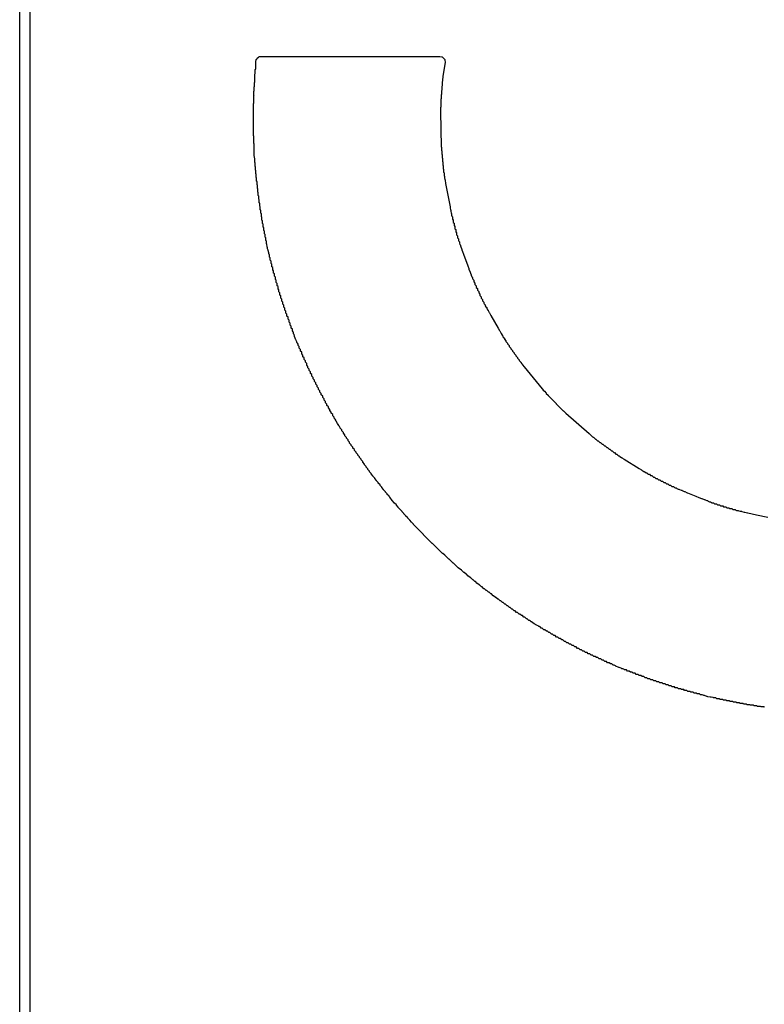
# Model space of a CAD drawing. Extents: x 94.3 to 121.8, y -81.7 to -63.9.
# Tile 2 of 32: x 97.9 to 99.8, y -79 to -76.5. Entities that reach past the tile are written whole.
import ezdxf

# ---------------------------------------------------------------- set-up
doc = ezdxf.new("R2010")
doc.units = 0
doc.layers.add('BLACK', color=7, linetype='CONTINUOUS')

msp = doc.modelspace()

# ---------------------------------------------------------------- linework, layer by layer
at = {"layer": 'BLACK', "linetype": 'CONTINUOUS'}
for p, q in [((97.921, -79.821), (97.921, -65.851)), ((97.9464, -65.851), (97.9464, -79.821)), ((98.510266, -76.647427), (98.5105, -76.647076)), ((98.510266, -76.657047), (98.510266, -76.647427)), ((98.5105, -76.647076), (98.510676, -76.636723)), ((98.510674, -76.636723), (98.511582, -76.634636)), ((98.510676, -76.636723), (98.510674, -76.636723)), ((98.511582, -76.633085), (98.512777, -76.631889)), ((98.511582, -76.634636), (98.511582, -76.633085)), ((98.512777, -76.631889), (98.513806, -76.629526)), ((98.513806, -76.629526), (98.517049, -76.627617)), ((98.517049, -76.627617), (98.518455, -76.626212)), ((98.518455, -76.626212), (98.519939, -76.625916)), ((98.519939, -76.625916), (98.520571, -76.625545)), ((98.520571, -76.625545), (98.521403, -76.625625)), ((98.521403, -76.625625), (98.523315, -76.625245)), ((98.523315, -76.625245), (98.970528, -76.625245)), ((98.970528, -76.625245), (98.975388, -76.626212)), ((98.975388, -76.626212), (98.975663, -76.626487)), ((98.975663, -76.626487), (98.976153, -76.626559)), ((98.976153, -76.626559), (98.981772, -76.63204)), ((98.983109, -76.639778), (98.977946, -76.675305)), ((98.981772, -76.63204), (98.981886, -76.63271)), ((98.981886, -76.63271), (98.982261, -76.633085)), ((98.982261, -76.633085), (98.982261, -76.634899)), ((98.982261, -76.634899), (98.983095, -76.639776)), ((98.983095, -76.639776), (98.983109, -76.639778)), ((98.508531, -76.669307), (98.509354, -76.668075)), ((98.508531, -76.679014), (98.508531, -76.669307)), ((98.509354, -76.658412), (98.510266, -76.657047)), ((98.509354, -76.668075), (98.509354, -76.658412)), ((98.507144, -76.690841), (98.507807, -76.689848)), ((98.507144, -76.700561), (98.507144, -76.690841)), ((98.507795, -76.680116), (98.508531, -76.679014)), ((98.507795, -76.689836), (98.507795, -76.680116)), ((98.507807, -76.689848), (98.507795, -76.689836)), ((98.976005, -76.688658), (98.975683, -76.690877)), ((98.975683, -76.690877), (98.975683, -76.698687)), ((98.976745, -76.687552), (98.976005, -76.688658)), ((98.977765, -76.676549), (98.976745, -76.68357)), ((98.976745, -76.68357), (98.976745, -76.687552)), ((98.977946, -76.676279), (98.977765, -76.676549)), ((98.977946, -76.675305), (98.977946, -76.676279)), ((98.505676, -76.722526), (98.506145, -76.721822)), ((98.505676, -76.732246), (98.505676, -76.722526)), ((98.506086, -76.712043), (98.506618, -76.711245)), ((98.506086, -76.721763), (98.506086, -76.712043)), ((98.506145, -76.721822), (98.506086, -76.721763)), ((98.506575, -76.701482), (98.507171, -76.700588)), ((98.506575, -76.711202), (98.506575, -76.701482)), ((98.506618, -76.711245), (98.506575, -76.711202)), ((98.507171, -76.700588), (98.507144, -76.700561)), ((98.973954, -76.720562), (98.97327, -76.721585)), ((98.97327, -76.721585), (98.973277, -76.721592)), ((98.973277, -76.721592), (98.973277, -76.731312)), ((98.974754, -76.709689), (98.973954, -76.710886)), ((98.973954, -76.710886), (98.973954, -76.720562)), ((98.975683, -76.698687), (98.974754, -76.700077)), ((98.974754, -76.700077), (98.974754, -76.709689)), ((98.505086, -76.743262), (98.505434, -76.742741)), ((98.505086, -76.752982), (98.505086, -76.743262)), ((98.505344, -76.732931), (98.505751, -76.732321)), ((98.505344, -76.742651), (98.505344, -76.732931)), ((98.505434, -76.742741), (98.505344, -76.742651)), ((98.505751, -76.732321), (98.505676, -76.732246)), ((98.972719, -76.741942), (98.972223, -76.742683)), ((98.972223, -76.742683), (98.972277, -76.742737)), ((98.972277, -76.742737), (98.972277, -76.752457)), ((98.973277, -76.731312), (98.972689, -76.732192)), ((98.972689, -76.732192), (98.972719, -76.732222)), ((98.972719, -76.732222), (98.972719, -76.741942)), ((98.50479, -76.763704), (98.505021, -76.763358)), ((98.50479, -76.773424), (98.50479, -76.763704)), ((98.504902, -76.753519), (98.50519, -76.753086)), ((98.504902, -76.763239), (98.504902, -76.753519)), ((98.505021, -76.763358), (98.504902, -76.763239)), ((98.50519, -76.753086), (98.505086, -76.752982)), ((98.972277, -76.752457), (98.97187, -76.753065)), ((98.97187, -76.753065), (98.971946, -76.753141)), ((98.971946, -76.762861), (98.971885, -76.762952)), ((98.971885, -76.762952), (98.973779, -76.851449)), ((98.971946, -76.753141), (98.971946, -76.762861)), ((98.504748, -76.773818), (98.504922, -76.773556)), ((98.504748, -76.783538), (98.504748, -76.773818)), ((98.504894, -76.783684), (98.504748, -76.783538)), ((98.504775, -76.783863), (98.504894, -76.783684)), ((98.504775, -76.793583), (98.504775, -76.783863)), ((98.504935, -76.793743), (98.504775, -76.793583)), ((98.504922, -76.773556), (98.50479, -76.773424)), ((98.50487, -76.793841), (98.504935, -76.793743)), ((98.50487, -76.803561), (98.50487, -76.793841)), ((98.505043, -76.803734), (98.50487, -76.803561)), ((98.505031, -76.803753), (98.505043, -76.803734)), ((98.505031, -76.813473), (98.505031, -76.803753)), ((98.505258, -76.8137), (98.505031, -76.813473)), ((98.505258, -76.823319), (98.505258, -76.8137)), ((98.505548, -76.823609), (98.505258, -76.823319)), ((98.505548, -76.833102), (98.505548, -76.823609)), ((98.5059, -76.833454), (98.505548, -76.833102)), ((98.5059, -76.842822), (98.5059, -76.833454)), ((98.506314, -76.843236), (98.5059, -76.842822)), ((98.506314, -76.852481), (98.506314, -76.843236)), ((98.506788, -76.852955), (98.506314, -76.852481)), ((98.506678, -76.872417), (98.506852, -76.862143)), ((98.506788, -76.862079), (98.506788, -76.852955)), ((98.506852, -76.862143), (98.506788, -76.862079)), ((98.973779, -76.851449), (98.974072, -76.851742)), ((98.974072, -76.851742), (98.974072, -76.860417)), ((98.974072, -76.860417), (98.974771, -76.861116)), ((98.974771, -76.861116), (98.974771, -76.869632)), ((98.974771, -76.869632), (98.975549, -76.87041)), ((98.975549, -76.87041), (98.975549, -76.878769)), ((98.507914, -76.881074), (98.506678, -76.872417)), ((98.507914, -76.881099), (98.507914, -76.881074)), ((98.507918, -76.881103), (98.507914, -76.881099)), ((98.508563, -76.885619), (98.507918, -76.881103)), ((98.508563, -76.890523), (98.508563, -76.885619)), ((98.509268, -76.891228), (98.508563, -76.890523)), ((98.509268, -76.89989), (98.509268, -76.891228)), ((98.975549, -76.878769), (98.976406, -76.879626)), ((98.976406, -76.879626), (98.976406, -76.887833)), ((98.976406, -76.887833), (98.977339, -76.888766)), ((98.977339, -76.888766), (98.977339, -76.896825)), ((98.510029, -76.900651), (98.509268, -76.89989)), ((98.510029, -76.909202), (98.510029, -76.900651)), ((98.510844, -76.910017), (98.510029, -76.909202)), ((98.510844, -76.91846), (98.510844, -76.910017)), ((98.511713, -76.919329), (98.510844, -76.91846)), ((98.511713, -76.927664), (98.511713, -76.919329)), ((98.977339, -76.896825), (98.978346, -76.897832)), ((98.978346, -76.897832), (98.978346, -76.905744)), ((98.978346, -76.905744), (98.979426, -76.906824)), ((98.979426, -76.906824), (98.979426, -76.914593)), ((98.979426, -76.914593), (98.980578, -76.915745)), ((98.980578, -76.915745), (98.980578, -76.922268)), ((98.512635, -76.928586), (98.511713, -76.927664)), ((98.512635, -76.936814), (98.512635, -76.928586)), ((98.513609, -76.937788), (98.512635, -76.936814)), ((98.513609, -76.945913), (98.513609, -76.937788)), ((98.980578, -76.922268), (98.980836, -76.923632)), ((98.980836, -76.923632), (98.9818, -76.924596)), ((98.9818, -76.924596), (98.9818, -76.928709)), ((98.9818, -76.928709), (98.982591, -76.93288)), ((98.982591, -76.93288), (98.98309, -76.933379)), ((98.98309, -76.933379), (98.98309, -76.935508)), ((98.98309, -76.935508), (98.984313, -76.941959)), ((98.984313, -76.941959), (98.984448, -76.942094)), ((98.984448, -76.942094), (98.984448, -76.942666)), ((98.984448, -76.942666), (98.995537, -77.001116)), ((98.514634, -76.946938), (98.513609, -76.945913)), ((98.514634, -76.954961), (98.514634, -76.946938)), ((98.51571, -76.956037), (98.514634, -76.954961)), ((98.51571, -76.963958), (98.51571, -76.956037)), ((98.516835, -76.965083), (98.51571, -76.963958)), ((98.516835, -76.972906), (98.516835, -76.965083)), ((98.518009, -76.97408), (98.516835, -76.972906)), ((98.518009, -76.981804), (98.518009, -76.97408)), ((98.519232, -76.983027), (98.518009, -76.981804)), ((98.519232, -76.990654), (98.519232, -76.983027)), ((98.520503, -76.991925), (98.519232, -76.990654)), ((98.520503, -76.999456), (98.520503, -76.991925)), ((98.52182, -77.000773), (98.520503, -76.999456)), ((98.52182, -77.008211), (98.52182, -77.000773)), ((98.523184, -77.009575), (98.52182, -77.008211)), ((98.523184, -77.01692), (98.523184, -77.009575)), ((98.524594, -77.01833), (98.523184, -77.01692)), ((98.995537, -77.001116), (98.995736, -77.001315)), ((98.995736, -77.001315), (98.995736, -77.002163)), ((98.995736, -77.002163), (98.997027, -77.008969)), ((98.997027, -77.008969), (98.997591, -77.009533)), ((98.997591, -77.009533), (98.997591, -77.01194)), ((98.997591, -77.01194), (98.99849, -77.01668)), ((98.99849, -77.01668), (98.999503, -77.017693)), ((98.999503, -77.017693), (98.999503, -77.022018)), ((98.524594, -77.025583), (98.524594, -77.01833)), ((98.526049, -77.027038), (98.524594, -77.025583)), ((98.526049, -77.034201), (98.526049, -77.027038)), ((98.527549, -77.035701), (98.526049, -77.034201)), ((98.527549, -77.042773), (98.527549, -77.035701)), ((98.999503, -77.022018), (98.999926, -77.024251)), ((98.999926, -77.024251), (99.001472, -77.025797)), ((99.001472, -77.025797), (99.001472, -77.031819)), ((99.001472, -77.031819), (99.003497, -77.033844)), ((99.003497, -77.033844), (99.003497, -77.039756)), ((99.003497, -77.039756), (99.005578, -77.041837)), ((99.005578, -77.041837), (99.005578, -77.047641)), ((98.529093, -77.044317), (98.527549, -77.042773)), ((98.529093, -77.051302), (98.529093, -77.044317)), ((98.530681, -77.05289), (98.529093, -77.051302)), ((98.530681, -77.059787), (98.530681, -77.05289)), ((98.532311, -77.061417), (98.530681, -77.059787)), ((98.532311, -77.06823), (98.532311, -77.061417)), ((99.005578, -77.047641), (99.007712, -77.049775)), ((99.007712, -77.049775), (99.007712, -77.055472)), ((99.007712, -77.055472), (99.0099, -77.05766)), ((99.0099, -77.05766), (99.0099, -77.06325)), ((99.0099, -77.06325), (99.012141, -77.065491)), ((99.012141, -77.065491), (99.012141, -77.070978)), ((98.533984, -77.069903), (98.532311, -77.06823)), ((98.533984, -77.076629), (98.533984, -77.069903)), ((98.5357, -77.078345), (98.533984, -77.076629)), ((98.5357, -77.084986), (98.5357, -77.078345)), ((98.537248, -77.086534), (98.5357, -77.084986)), ((98.537457, -77.087994), (98.537248, -77.086534)), ((98.537457, -77.093302), (98.537457, -77.087994)), ((99.012141, -77.070978), (99.014434, -77.073271)), ((99.014434, -77.073271), (99.014434, -77.078654)), ((99.014434, -77.078654), (99.016779, -77.080999)), ((99.016779, -77.080999), (99.016779, -77.085313)), ((99.016779, -77.085313), (99.017344, -77.086845)), ((99.017344, -77.086845), (99.019175, -77.088676)), ((99.019175, -77.088676), (99.019175, -77.091804)), ((98.53834, -77.094185), (98.537457, -77.093302)), ((98.539255, -77.100587), (98.53834, -77.094185)), ((98.539255, -77.101577), (98.539255, -77.100587)), ((98.539419, -77.101741), (98.539255, -77.101577)), ((98.539996, -77.105778), (98.539419, -77.101741)), ((98.541093, -77.109316), (98.539996, -77.105778)), ((98.541093, -77.109811), (98.541093, -77.109316)), ((98.541314, -77.110032), (98.541093, -77.109811)), ((98.542972, -77.115378), (98.541314, -77.110032)), ((98.542972, -77.118005), (98.542972, -77.115378)), ((99.019175, -77.091804), (99.020376, -77.095059)), ((99.020376, -77.095059), (99.02162, -77.096303)), ((99.02162, -77.096303), (99.02162, -77.098428)), ((99.02162, -77.098428), (99.023349, -77.103114)), ((99.023349, -77.103114), (99.024116, -77.103881)), ((99.024116, -77.103881), (99.024116, -77.105191)), ((99.024116, -77.105191), (99.026265, -77.111014)), ((99.026265, -77.111014), (99.02666, -77.111409)), ((99.02666, -77.111409), (99.02666, -77.112083)), ((99.02666, -77.112083), (99.029124, -77.11876)), ((98.544151, -77.119184), (98.542972, -77.118005)), ((98.544891, -77.121569), (98.544151, -77.119184)), ((98.544891, -77.126159), (98.544891, -77.121569)), ((98.546849, -77.128117), (98.544891, -77.126159)), ((98.546849, -77.134273), (98.546849, -77.128117)), ((98.548847, -77.136271), (98.546849, -77.134273)), ((98.548847, -77.142349), (98.548847, -77.136271)), ((99.029124, -77.11876), (99.029253, -77.118889)), ((99.029253, -77.118889), (99.029253, -77.119108)), ((99.029253, -77.119108), (99.040005, -77.14824)), ((98.550882, -77.144384), (98.548847, -77.142349)), ((98.550882, -77.150386), (98.550882, -77.144384)), ((98.552956, -77.15246), (98.550882, -77.150386)), ((98.552956, -77.158385), (98.552956, -77.15246)), ((98.555068, -77.160497), (98.552956, -77.158385)), ((98.555068, -77.166346), (98.555068, -77.160497)), ((99.040005, -77.14824), (99.040099, -77.148334)), ((99.040099, -77.148334), (99.040099, -77.148493)), ((99.040099, -77.148493), (99.04259, -77.155243)), ((99.04259, -77.155243), (99.042926, -77.155579)), ((99.042926, -77.155579), (99.042926, -77.156153)), ((99.042926, -77.156153), (99.045121, -77.162101)), ((99.045121, -77.162101), (99.045799, -77.162779)), ((99.045799, -77.162779), (99.045799, -77.163936)), ((99.045799, -77.163936), (99.0476, -77.168817)), ((98.557217, -77.168495), (98.555068, -77.166346)), ((98.557217, -77.174269), (98.557217, -77.168495)), ((98.559404, -77.176456), (98.557217, -77.174269)), ((98.559404, -77.182155), (98.559404, -77.176456)), ((98.561627, -77.184378), (98.559404, -77.182155)), ((98.561627, -77.190005), (98.561627, -77.184378)), ((98.563886, -77.192264), (98.561627, -77.190005)), ((99.0476, -77.168817), (99.048717, -77.169934)), ((99.048717, -77.169934), (99.048717, -77.171842)), ((99.048717, -77.171842), (99.050026, -77.17539)), ((99.050026, -77.17539), (99.05168, -77.177044)), ((99.05168, -77.177044), (99.05168, -77.17987)), ((99.05168, -77.17987), (99.052401, -77.181825)), ((99.052401, -77.181825), (99.054686, -77.18411)), ((99.054686, -77.18411), (99.054686, -77.188014)), ((99.054686, -77.188014), (99.054724, -77.188119)), ((99.054724, -77.188119), (99.057737, -77.191132)), ((98.563886, -77.197818), (98.563886, -77.192264)), ((98.566182, -77.200114), (98.563886, -77.197818)), ((98.566182, -77.205595), (98.566182, -77.200114)), ((98.568513, -77.207926), (98.566182, -77.205595)), ((98.568513, -77.213337), (98.568513, -77.207926)), ((98.57088, -77.215704), (98.568513, -77.213337)), ((99.057737, -77.191132), (99.057737, -77.195017)), ((99.057737, -77.195017), (99.060831, -77.198111)), ((99.060831, -77.198111), (99.060831, -77.20191)), ((99.060831, -77.20191), (99.063968, -77.205047)), ((99.063968, -77.205047), (99.063968, -77.20876)), ((99.063968, -77.20876), (99.067148, -77.21194)), ((99.067148, -77.21194), (99.067148, -77.215568)), ((98.57088, -77.221043), (98.57088, -77.215704)), ((98.573282, -77.223445), (98.57088, -77.221043)), ((98.573282, -77.228713), (98.573282, -77.223445)), ((98.575719, -77.23115), (98.573282, -77.228713)), ((98.575719, -77.236349), (98.575719, -77.23115)), ((98.57819, -77.23882), (98.575719, -77.236349)), ((98.57819, -77.243951), (98.57819, -77.23882)), ((99.067148, -77.215568), (99.07037, -77.21879)), ((99.07037, -77.21879), (99.07037, -77.222335)), ((99.07037, -77.222335), (99.073634, -77.225599)), ((99.073634, -77.225599), (99.073634, -77.229061)), ((99.073634, -77.229061), (99.076939, -77.232366)), ((99.076939, -77.232366), (99.076939, -77.235745)), ((99.076939, -77.235745), (99.080286, -77.239092)), ((99.080286, -77.239092), (99.080286, -77.241825)), ((98.580696, -77.246457), (98.57819, -77.243951)), ((98.580696, -77.251518), (98.580696, -77.246457)), ((98.583235, -77.254057), (98.580696, -77.251518)), ((98.583235, -77.259051), (98.583235, -77.254057)), ((98.585809, -77.261625), (98.583235, -77.259051)), ((98.585809, -77.26655), (98.585809, -77.261625)), ((99.080286, -77.241825), (99.081039, -77.243142)), ((99.081039, -77.243142), (99.083674, -77.245777)), ((99.083674, -77.245777), (99.083674, -77.247746)), ((99.083674, -77.247746), (99.085338, -77.250656)), ((99.085338, -77.250656), (99.087103, -77.252421)), ((99.087103, -77.252421), (99.087103, -77.25374)), ((99.087103, -77.25374), (99.089529, -77.257981)), ((99.089529, -77.257981), (99.090572, -77.259024)), ((99.090572, -77.259024), (99.090572, -77.259803)), ((99.090572, -77.259803), (99.093613, -77.265119)), ((98.588416, -77.269157), (98.585809, -77.26655)), ((98.588416, -77.274016), (98.588416, -77.269157)), ((98.591056, -77.276656), (98.588416, -77.274016)), ((98.591056, -77.281449), (98.591056, -77.276656)), ((98.593728, -77.284121), (98.591056, -77.281449)), ((98.593728, -77.288849), (98.593728, -77.284121)), ((99.093613, -77.265119), (99.094082, -77.265588)), ((99.094082, -77.265588), (99.094082, -77.265938)), ((99.094082, -77.265938), (99.09759, -77.27207)), ((99.09759, -77.27207), (99.097631, -77.272111)), ((99.097631, -77.272111), (99.097631, -77.272141)), ((99.097631, -77.272141), (99.115896, -77.304066)), ((98.596434, -77.291555), (98.593728, -77.288849)), ((98.596434, -77.296216), (98.596434, -77.291555)), ((98.599172, -77.298954), (98.596434, -77.296216)), ((98.599172, -77.303551), (98.599172, -77.298954)), ((98.601942, -77.306321), (98.599172, -77.303551)), ((98.601942, -77.310853), (98.601942, -77.306321)), ((98.604295, -77.313206), (98.601942, -77.310853)), ((99.115896, -77.304066), (99.115968, -77.304138)), ((99.115968, -77.304138), (99.115968, -77.304191)), ((99.115968, -77.304191), (99.119246, -77.309921)), ((99.119246, -77.309921), (99.119752, -77.310427)), ((99.119752, -77.310427), (99.119752, -77.310804)), ((99.119752, -77.310804), (99.122493, -77.315596)), ((98.604745, -77.314657), (98.604295, -77.313206)), ((98.604745, -77.318124), (98.604745, -77.314657)), ((98.606302, -77.319681), (98.604745, -77.318124)), ((98.607579, -77.3238), (98.606302, -77.319681)), ((98.607579, -77.325362), (98.607579, -77.3238)), ((98.60828, -77.326063), (98.607579, -77.325362)), ((98.609791, -77.330936), (98.60828, -77.326063)), ((98.610444, -77.332256), (98.609791, -77.330936)), ((98.610444, -77.33257), (98.610444, -77.332256)), ((98.610751, -77.332877), (98.610444, -77.33257)), ((98.613341, -77.338112), (98.610751, -77.332877)), ((99.122493, -77.315596), (99.123574, -77.316677)), ((99.123574, -77.316677), (99.123574, -77.317485)), ((99.123574, -77.317485), (99.125639, -77.321095)), ((99.125639, -77.321095), (99.127434, -77.32289)), ((99.127434, -77.32289), (99.127434, -77.324231)), ((99.127434, -77.324231), (99.128684, -77.326417)), ((99.128684, -77.326417), (99.131332, -77.329065)), ((99.131332, -77.329065), (99.131332, -77.331044)), ((99.131332, -77.331044), (99.131627, -77.331561)), ((99.131627, -77.331561), (99.135268, -77.335202)), ((99.135268, -77.335202), (99.135268, -77.337328)), ((99.135268, -77.337328), (99.139241, -77.341301)), ((98.613341, -77.339745), (98.613341, -77.338112)), ((98.614938, -77.341342), (98.613341, -77.339745)), ((98.616269, -77.344031), (98.614938, -77.341342)), ((98.616269, -77.34689), (98.616269, -77.344031)), ((98.619066, -77.349687), (98.616269, -77.34689)), ((98.619228, -77.350013), (98.619066, -77.349687)), ((98.619228, -77.354004), (98.619228, -77.350013)), ((98.622218, -77.356994), (98.619228, -77.354004)), ((98.622218, -77.361087), (98.622218, -77.356994)), ((98.625238, -77.364107), (98.622218, -77.361087)), ((99.139241, -77.341301), (99.139241, -77.343352)), ((99.139241, -77.343352), (99.143252, -77.347363)), ((99.143252, -77.347363), (99.143252, -77.34934)), ((99.143252, -77.34934), (99.1473, -77.353388)), ((99.1473, -77.353388), (99.1473, -77.35529)), ((99.1473, -77.35529), (99.151385, -77.359375)), ((99.151385, -77.359375), (99.151385, -77.361204)), ((99.151385, -77.361204), (99.155507, -77.365326)), ((98.625238, -77.36814), (98.625238, -77.364107)), ((98.628288, -77.37119), (98.625238, -77.36814)), ((98.628288, -77.375162), (98.628288, -77.37119)), ((98.631369, -77.378243), (98.628288, -77.375162)), ((98.631369, -77.382154), (98.631369, -77.378243)), ((98.634479, -77.385264), (98.631369, -77.382154)), ((98.634479, -77.389116), (98.634479, -77.385264)), ((99.155507, -77.365326), (99.155507, -77.367081)), ((99.155507, -77.367081), (99.159666, -77.37124)), ((99.159666, -77.37124), (99.159666, -77.372922)), ((99.159666, -77.372922), (99.163861, -77.377117)), ((99.163861, -77.377117), (99.163861, -77.378726)), ((99.163861, -77.378726), (99.168093, -77.382958)), ((99.168093, -77.382958), (99.168093, -77.384493)), ((99.168093, -77.384493), (99.172362, -77.388762)), ((98.63762, -77.392257), (98.634479, -77.389116)), ((98.63762, -77.396049), (98.63762, -77.392257)), ((98.64079, -77.399219), (98.63762, -77.396049)), ((98.64079, -77.402951), (98.64079, -77.399219)), ((98.643989, -77.40615), (98.64079, -77.402951)), ((98.643989, -77.409825), (98.643989, -77.40615)), ((98.647218, -77.413054), (98.643989, -77.409825)), ((99.172362, -77.388762), (99.172362, -77.389713)), ((99.172362, -77.389713), (99.174668, -77.392532)), ((99.174668, -77.392532), (99.176666, -77.39453)), ((99.176666, -77.39453), (99.176666, -77.394973)), ((99.176666, -77.394973), (99.180931, -77.400186)), ((99.180931, -77.400186), (99.181007, -77.400262)), ((99.181007, -77.400262), (99.181007, -77.400278)), ((99.181007, -77.400278), (99.225838, -77.455067)), ((98.647218, -77.416669), (98.647218, -77.413054)), ((98.650476, -77.419927), (98.647218, -77.416669)), ((98.650476, -77.423484), (98.650476, -77.419927)), ((98.653763, -77.426771), (98.650476, -77.423484)), ((98.653763, -77.43027), (98.653763, -77.426771)), ((98.657078, -77.433585), (98.653763, -77.43027)), ((98.657078, -77.437027), (98.657078, -77.433585)), ((98.660422, -77.440371), (98.657078, -77.437027)), ((98.660422, -77.443755), (98.660422, -77.440371)), ((98.663795, -77.447128), (98.660422, -77.443755)), ((98.663795, -77.450455), (98.663795, -77.447128)), ((98.667196, -77.453856), (98.663795, -77.450455)), ((98.667196, -77.457127), (98.667196, -77.453856)), ((98.670626, -77.460557), (98.667196, -77.457127)), ((99.225838, -77.455067), (99.226384, -77.455613)), ((99.226384, -77.455613), (99.226384, -77.455734)), ((99.226384, -77.455734), (99.228571, -77.458407)), ((99.228571, -77.458407), (99.231117, -77.460953)), ((98.670626, -77.46377), (98.670626, -77.460557)), ((98.674083, -77.467227), (98.670626, -77.46377)), ((98.674083, -77.470386), (98.674083, -77.467227)), ((98.677568, -77.473871), (98.674083, -77.470386)), ((98.677568, -77.476973), (98.677568, -77.473871)), ((98.681082, -77.480487), (98.677568, -77.476973)), ((98.681082, -77.483532), (98.681082, -77.480487)), ((98.684622, -77.487072), (98.681082, -77.483532)), ((99.231117, -77.460953), (99.231117, -77.461489)), ((99.231117, -77.461489), (99.235885, -77.466257)), ((99.235885, -77.466257), (99.235885, -77.466724)), ((99.235885, -77.466724), (99.240688, -77.471527)), ((99.240688, -77.471527), (99.240688, -77.471922)), ((99.240688, -77.471922), (99.245527, -77.476761)), ((99.245527, -77.476761), (99.245527, -77.477086)), ((99.245527, -77.477086), (99.250401, -77.48196)), ((99.250401, -77.48196), (99.250401, -77.482215)), ((99.250401, -77.482215), (99.25531, -77.487124)), ((98.684622, -77.490064), (98.684622, -77.487072)), ((98.688191, -77.493633), (98.684622, -77.490064)), ((98.688191, -77.496569), (98.688191, -77.493633)), ((98.691787, -77.500165), (98.688191, -77.496569)), ((98.691787, -77.503045), (98.691787, -77.500165)), ((98.69541, -77.506668), (98.691787, -77.503045)), ((98.69541, -77.509495), (98.69541, -77.506668)), ((98.699061, -77.513146), (98.69541, -77.509495)), ((99.25531, -77.487124), (99.25531, -77.487308)), ((99.25531, -77.487308), (99.260254, -77.492252)), ((99.260254, -77.492252), (99.260254, -77.492367)), ((99.260254, -77.492367), (99.265233, -77.497346)), ((99.265233, -77.497346), (99.265233, -77.49739)), ((99.265233, -77.49739), (99.268398, -77.500555)), ((99.268398, -77.500555), (99.268424, -77.500555)), ((99.268424, -77.500555), (99.273412, -77.505543)), ((99.273412, -77.505543), (99.273508, -77.505543)), ((99.273508, -77.505543), (99.278461, -77.510496)), ((98.699061, -77.515917), (98.699061, -77.513146)), ((98.702738, -77.519594), (98.699061, -77.515917)), ((98.702738, -77.522312), (98.702738, -77.519594)), ((98.70614, -77.525714), (98.702738, -77.522312)), ((98.706443, -77.526326), (98.70614, -77.525714)), ((98.706443, -77.52868), (98.706443, -77.526326)), ((98.708747, -77.530984), (98.706443, -77.52868)), ((98.710174, -77.533868), (98.708747, -77.530984)), ((98.710174, -77.535022), (98.710174, -77.533868)), ((99.278461, -77.510496), (99.278628, -77.510496)), ((99.278628, -77.510496), (99.282816, -77.514684)), ((99.282816, -77.514684), (99.28365, -77.515414)), ((99.28365, -77.515414), (99.283782, -77.515414)), ((99.283782, -77.515414), (99.284707, -77.516339)), ((99.284707, -77.516339), (99.342806, -77.567185)), ((98.711302, -77.53615), (98.710174, -77.535022)), ((98.714308, -77.542226), (98.711302, -77.53615)), ((98.717717, -77.547019), (98.714308, -77.542226)), ((98.717717, -77.547624), (98.717717, -77.547019)), ((98.719203, -77.54911), (98.717717, -77.547624)), ((98.721529, -77.55238), (98.719203, -77.54911)), ((98.721529, -77.553885), (98.721529, -77.55238)), ((98.725232, -77.557588), (98.721529, -77.553885)), ((98.725367, -77.557777), (98.725232, -77.557588)), ((98.725367, -77.56012), (98.725367, -77.557777)), ((98.729231, -77.563984), (98.725367, -77.56012)), ((98.729231, -77.566328), (98.729231, -77.563984)), ((98.733122, -77.570219), (98.729231, -77.566328)), ((98.733122, -77.57251), (98.733122, -77.570219)), ((98.737039, -77.576427), (98.733122, -77.57251)), ((98.737039, -77.578666), (98.737039, -77.576427)), ((98.740982, -77.582609), (98.737039, -77.578666)), ((98.740982, -77.584796), (98.740982, -77.582609)), ((99.342806, -77.567185), (99.342811, -77.567185)), ((99.342811, -77.567185), (99.342847, -77.567221)), ((99.342847, -77.567221), (99.347941, -77.571679)), ((99.347941, -77.571679), (99.34839, -77.571679)), ((99.34839, -77.571679), (99.351539, -77.574828)), ((99.351539, -77.574828), (99.353035, -77.576137)), ((99.353035, -77.576137), (99.354005, -77.576137)), ((99.354005, -77.576137), (99.358427, -77.580559)), ((99.358427, -77.580559), (99.359655, -77.580559)), ((99.359655, -77.580559), (99.364041, -77.584945)), ((98.744951, -77.588765), (98.740982, -77.584796)), ((98.744951, -77.590899), (98.744951, -77.588765)), ((98.748946, -77.594894), (98.744951, -77.590899)), ((98.748946, -77.596977), (98.748946, -77.594894)), ((98.752967, -77.600998), (98.748946, -77.596977)), ((98.752967, -77.603029), (98.752967, -77.600998)), ((98.757014, -77.607076), (98.752967, -77.603029)), ((98.757014, -77.609055), (98.757014, -77.607076)), ((99.364041, -77.584945), (99.365342, -77.584945)), ((99.365342, -77.584945), (99.369693, -77.589296)), ((99.369693, -77.589296), (99.371065, -77.589296)), ((99.371065, -77.589296), (99.375379, -77.59361)), ((99.375379, -77.59361), (99.376823, -77.59361)), ((99.376823, -77.59361), (99.3811, -77.597887)), ((99.3811, -77.597887), (99.382618, -77.597887)), ((99.382618, -77.597887), (99.38686, -77.602129)), ((99.38686, -77.602129), (99.38845, -77.602129)), ((99.38845, -77.602129), (99.392655, -77.606334)), ((99.392655, -77.606334), (99.394317, -77.606334)), ((99.394317, -77.606334), (99.398485, -77.610502)), ((98.761086, -77.613127), (98.757014, -77.609055)), ((98.761086, -77.615055), (98.761086, -77.613127)), ((98.765184, -77.619153), (98.761086, -77.615055)), ((98.765184, -77.62103), (98.765184, -77.619153)), ((98.769308, -77.625154), (98.765184, -77.62103)), ((98.769308, -77.626979), (98.769308, -77.625154)), ((98.773457, -77.631128), (98.769308, -77.626979)), ((98.773457, -77.632902), (98.773457, -77.631128)), ((99.398485, -77.610502), (99.400222, -77.610502)), ((99.400222, -77.610502), (99.404353, -77.614633)), ((99.404353, -77.614633), (99.406163, -77.614633)), ((99.406163, -77.614633), (99.409669, -77.618139)), ((99.409669, -77.618139), (99.410623, -77.618728)), ((99.410623, -77.618728), (99.412141, -77.618728)), ((99.412141, -77.618728), (99.414586, -77.621173)), ((99.414586, -77.621173), (99.4172, -77.622786)), ((99.4172, -77.622786), (99.418156, -77.622786)), ((99.418156, -77.622786), (99.419695, -77.624325)), ((99.419695, -77.624325), (99.423715, -77.626806)), ((99.423715, -77.626806), (99.424209, -77.626806)), ((99.424209, -77.626806), (99.425004, -77.627601)), ((99.425004, -77.627601), (99.430171, -77.630789)), ((99.430171, -77.630789), (99.430298, -77.630789)), ((99.430298, -77.630789), (99.430502, -77.630993)), ((99.430502, -77.630993), (99.467618, -77.653894)), ((98.777632, -77.637077), (98.773457, -77.632902)), ((98.777632, -77.6388), (98.777632, -77.637077)), ((98.781832, -77.643), (98.777632, -77.6388)), ((98.781832, -77.644673), (98.781832, -77.643)), ((98.786057, -77.648898), (98.781832, -77.644673)), ((98.786057, -77.65052), (98.786057, -77.648898)), ((98.790308, -77.654771), (98.786057, -77.65052)), ((98.790308, -77.656342), (98.790308, -77.654771)), ((98.794584, -77.660618), (98.790308, -77.656342)), ((99.467618, -77.653894), (99.46763, -77.653894)), ((99.46763, -77.653894), (99.467649, -77.653913)), ((99.467649, -77.653913), (99.473641, -77.65761)), ((98.794584, -77.662139), (98.794584, -77.660618)), ((98.798885, -77.66644), (98.794584, -77.662139)), ((98.798885, -77.667911), (98.798885, -77.66644)), ((98.803211, -77.672237), (98.798885, -77.667911)), ((98.803211, -77.673658), (98.803211, -77.672237)), ((98.807562, -77.678009), (98.803211, -77.673658)), ((98.807562, -77.679379), (98.807562, -77.678009)), ((98.811939, -77.683756), (98.807562, -77.679379)), ((99.473641, -77.65761), (99.473986, -77.65761)), ((99.473986, -77.65761), (99.474542, -77.658166)), ((99.474542, -77.658166), (99.479602, -77.661288)), ((99.479602, -77.661288), (99.480381, -77.661288)), ((99.480381, -77.661288), (99.481636, -77.662543)), ((99.481636, -77.662543), (99.4855, -77.664927)), ((99.4855, -77.664927), (99.486815, -77.664927)), ((99.486815, -77.664927), (99.488934, -77.667046)), ((99.488934, -77.667046), (99.491333, -77.668526)), ((99.491333, -77.668526), (99.493289, -77.668526)), ((99.493289, -77.668526), (99.49644, -77.671677)), ((99.49644, -77.671677), (99.497102, -77.672086)), ((99.497102, -77.672086), (99.499802, -77.672086)), ((99.499802, -77.672086), (99.503321, -77.675605)), ((99.503321, -77.675605), (99.506355, -77.675605)), ((99.506355, -77.675605), (99.509835, -77.679085)), ((99.509835, -77.679085), (99.512948, -77.679085)), ((99.512948, -77.679085), (99.516387, -77.682524)), ((98.811939, -77.685076), (98.811939, -77.683756)), ((98.81634, -77.689477), (98.811939, -77.685076)), ((98.81634, -77.690747), (98.81634, -77.689477)), ((98.820766, -77.695173), (98.81634, -77.690747)), ((98.820766, -77.696394), (98.820766, -77.695173)), ((98.825217, -77.700845), (98.820766, -77.696394)), ((98.825217, -77.702016), (98.825217, -77.700845)), ((98.829692, -77.706491), (98.825217, -77.702016)), ((99.516387, -77.682524), (99.519582, -77.682524)), ((99.519582, -77.682524), (99.522981, -77.685923)), ((99.522981, -77.685923), (99.526256, -77.685923)), ((99.526256, -77.685923), (99.529613, -77.68928)), ((99.529613, -77.68928), (99.532971, -77.68928)), ((99.532971, -77.68928), (99.536288, -77.692597)), ((99.536288, -77.692597), (99.539727, -77.692597)), ((99.539727, -77.692597), (99.543002, -77.695872)), ((99.543002, -77.695872), (99.546525, -77.695872)), ((99.546525, -77.695872), (99.549644, -77.698991)), ((99.549644, -77.698991), (99.549924, -77.699105)), ((99.549924, -77.699105), (99.553365, -77.699105)), ((99.553365, -77.699105), (99.555729, -77.701469)), ((99.555729, -77.701469), (99.557757, -77.702295)), ((99.557757, -77.702295), (99.560247, -77.702295)), ((99.560247, -77.702295), (99.561957, -77.704005)), ((99.561957, -77.704005), (99.565487, -77.705443)), ((99.565487, -77.705443), (99.567172, -77.705443)), ((99.567172, -77.705443), (99.568329, -77.7066)), ((98.829692, -77.707613), (98.829692, -77.706491)), ((98.834193, -77.712114), (98.829692, -77.707613)), ((98.834193, -77.713185), (98.834193, -77.712114)), ((98.838718, -77.71771), (98.834193, -77.713185)), ((98.838718, -77.718733), (98.838718, -77.71771)), ((98.842546, -77.722561), (98.838718, -77.718733)), ((98.843268, -77.723576), (98.842546, -77.722561)), ((98.843268, -77.724255), (98.843268, -77.723576)), ((98.844938, -77.725925), (98.843268, -77.724255)), ((98.850918, -77.734334), (98.844938, -77.725925)), ((99.568329, -77.7066), (99.573111, -77.708548)), ((99.573111, -77.708548), (99.574139, -77.708548)), ((99.574139, -77.708548), (99.574844, -77.709253)), ((99.574844, -77.709253), (99.58063, -77.71161)), ((99.58063, -77.71161), (99.58115, -77.71161)), ((99.58115, -77.71161), (99.581507, -77.711967)), ((99.581507, -77.711967), (99.588041, -77.714628)), ((99.588041, -77.714628), (99.588205, -77.714628)), ((99.588205, -77.714628), (99.588317, -77.71474)), ((99.588317, -77.71474), (99.609623, -77.723417)), ((99.609623, -77.723417), (99.609635, -77.723417)), ((99.609635, -77.723417), (99.609643, -77.723425)), ((99.609643, -77.723425), (99.616594, -77.726256)), ((99.616594, -77.726256), (99.616868, -77.726256)), ((99.616868, -77.726256), (99.617056, -77.726444)), ((99.617056, -77.726444), (99.623452, -77.729049)), ((99.623452, -77.729049), (99.624148, -77.729049)), ((99.624148, -77.729049), (99.624625, -77.729526)), ((99.624625, -77.729526), (99.630198, -77.731796)), ((98.857066, -77.740587), (98.850918, -77.734334)), ((98.857066, -77.740676), (98.857066, -77.740587)), ((98.861714, -77.745324), (98.857066, -77.740676)), ((98.861714, -77.7461), (98.861714, -77.745324)), ((98.866387, -77.750773), (98.861714, -77.7461)), ((98.866387, -77.7515), (98.866387, -77.750773)), ((98.871085, -77.756198), (98.866387, -77.7515)), ((99.630198, -77.731796), (99.631473, -77.731796)), ((99.631473, -77.731796), (99.632349, -77.732672)), ((99.632349, -77.732672), (99.63683, -77.734497)), ((99.63683, -77.734497), (99.638845, -77.734497)), ((99.638845, -77.734497), (99.640229, -77.735881)), ((99.640229, -77.735881), (99.643345, -77.73715)), ((99.643345, -77.73715), (99.646265, -77.73715)), ((99.646265, -77.73715), (99.648271, -77.739156)), ((99.648271, -77.739156), (99.649741, -77.739755)), ((99.649741, -77.739755), (99.653732, -77.739755)), ((99.653732, -77.739755), (99.656289, -77.742312)), ((99.656289, -77.742312), (99.661248, -77.742312)), ((99.661248, -77.742312), (99.663756, -77.74482)), ((99.663756, -77.74482), (99.668813, -77.74482)), ((99.668813, -77.74482), (99.671272, -77.747279)), ((99.671272, -77.747279), (99.676427, -77.747279)), ((99.676427, -77.747279), (99.678836, -77.749688)), ((99.678836, -77.749688), (99.684091, -77.749688)), ((99.684091, -77.749688), (99.686449, -77.752046)), ((99.686449, -77.752046), (99.691806, -77.752046)), ((99.691806, -77.752046), (99.694112, -77.754352)), ((99.694112, -77.754352), (99.699572, -77.754352)), ((99.699572, -77.754352), (99.701827, -77.756607)), ((98.871085, -77.756875), (98.871085, -77.756198)), ((98.875807, -77.761597), (98.871085, -77.756875)), ((98.875807, -77.762226), (98.875807, -77.761597)), ((98.880553, -77.766972), (98.875807, -77.762226)), ((98.880553, -77.767552), (98.880553, -77.766972)), ((98.885324, -77.772323), (98.880553, -77.767552)), ((98.885324, -77.772854), (98.885324, -77.772323)), ((98.890119, -77.777649), (98.885324, -77.772854)), ((98.890119, -77.778131), (98.890119, -77.777649)), ((98.894939, -77.782951), (98.890119, -77.778131)), ((99.701827, -77.756607), (99.70739, -77.756607)), ((99.70739, -77.756607), (99.709241, -77.758458)), ((99.709241, -77.758458), (99.710803, -77.758809)), ((99.710803, -77.758809), (99.715261, -77.758809)), ((99.715261, -77.758809), (99.716552, -77.7601)), ((99.716552, -77.7601), (99.720364, -77.760957)), ((99.720364, -77.760957), (99.723185, -77.760957)), ((99.723185, -77.760957), (99.724002, -77.761774)), ((99.724002, -77.761774), (99.729684, -77.763051)), ((99.729684, -77.763051), (99.731164, -77.763051)), ((99.731164, -77.763051), (99.731592, -77.763479)), ((99.731592, -77.763479), (99.738763, -77.765091)), ((99.738763, -77.765091), (99.739197, -77.765091)), ((99.739197, -77.765091), (99.739322, -77.765216)), ((99.739322, -77.765216), (99.760791, -77.77004)), ((99.760791, -77.77004), (99.789068, -77.775437)), ((98.894939, -77.783384), (98.894939, -77.782951)), ((98.899783, -77.788228), (98.894939, -77.783384)), ((98.899783, -77.788613), (98.899783, -77.788228)), ((98.904652, -77.793482), (98.899783, -77.788613)), ((98.904652, -77.793817), (98.904652, -77.793482)), ((98.909545, -77.79871), (98.904652, -77.793817)), ((98.909545, -77.798997), (98.909545, -77.79871)), ((98.914462, -77.803914), (98.909545, -77.798997)), ((98.914462, -77.804152), (98.914462, -77.803914)), ((98.919404, -77.809094), (98.914462, -77.804152)), ((98.919404, -77.809283), (98.919404, -77.809094)), ((98.92437, -77.814249), (98.919404, -77.809283)), ((98.92437, -77.81439), (98.92437, -77.814249)), ((98.92936, -77.81938), (98.92437, -77.81439)), ((98.92936, -77.819472), (98.92936, -77.81938)), ((98.934375, -77.824487), (98.92936, -77.819472)), ((98.934375, -77.82453), (98.934375, -77.824487)), ((98.941248, -77.831403), (98.934375, -77.82453)), ((98.941253, -77.831403), (98.941248, -77.831403)), ((98.946287, -77.836437), (98.941253, -77.831403)), ((98.946341, -77.836437), (98.946287, -77.836437)), ((98.95135, -77.841446), (98.946341, -77.836437)), ((98.951453, -77.841446), (98.95135, -77.841446)), ((98.956438, -77.846431), (98.951453, -77.841446)), ((98.956589, -77.846431), (98.956438, -77.846431)), ((98.96155, -77.851392), (98.956589, -77.846431)), ((98.961751, -77.851392), (98.96155, -77.851392)), ((98.966687, -77.856328), (98.961751, -77.851392)), ((98.966936, -77.856328), (98.966687, -77.856328)), ((98.971848, -77.86124), (98.966936, -77.856328)), ((98.972145, -77.86124), (98.971848, -77.86124)), ((98.977033, -77.866128), (98.972145, -77.86124)), ((98.977379, -77.866128), (98.977033, -77.866128)), ((98.982242, -77.870991), (98.977379, -77.866128)), ((98.982637, -77.870991), (98.982242, -77.870991)), ((98.987476, -77.87583), (98.982637, -77.870991)), ((98.987921, -77.87583), (98.987476, -77.87583)), ((98.992735, -77.880644), (98.987921, -77.87583)), ((98.993228, -77.880644), (98.992735, -77.880644)), ((98.998018, -77.885434), (98.993228, -77.880644)), ((98.99856, -77.885434), (98.998018, -77.885434)), ((99.003325, -77.890199), (98.99856, -77.885434)), ((99.003916, -77.890199), (99.003325, -77.890199)), ((99.008657, -77.89494), (99.003916, -77.890199)), ((99.008823, -77.89494), (99.008657, -77.89494)), ((99.016183, -77.902426), (99.008823, -77.89494)), ((99.023881, -77.908099), (99.016183, -77.902426)), ((99.024799, -77.909017), (99.023881, -77.908099)), ((99.025127, -77.909017), (99.024799, -77.909017)), ((99.026873, -77.910304), (99.025127, -77.909017)), ((99.030228, -77.913659), (99.026873, -77.910304)), ((99.031064, -77.913659), (99.030228, -77.913659)), ((99.035683, -77.918278), (99.031064, -77.913659)), ((99.036568, -77.918278), (99.035683, -77.918278)), ((99.041162, -77.922872), (99.036568, -77.918278)), ((99.042096, -77.922872), (99.041162, -77.922872)), ((99.046665, -77.927441), (99.042096, -77.922872)), ((99.04765, -77.927441), (99.046665, -77.927441)), ((99.052194, -77.931985), (99.04765, -77.927441)), ((99.053227, -77.931985), (99.052194, -77.931985)), ((99.057747, -77.936505), (99.053227, -77.931985)), ((99.058829, -77.936505), (99.057747, -77.936505)), ((99.063324, -77.941), (99.058829, -77.936505)), ((99.064457, -77.941), (99.063324, -77.941)), ((99.068927, -77.94547), (99.064457, -77.941)), ((99.070108, -77.94547), (99.068927, -77.94547)), ((99.074554, -77.949916), (99.070108, -77.94547)), ((99.075787, -77.949916), (99.074554, -77.949916)), ((99.080207, -77.954336), (99.075787, -77.949916)), ((99.081488, -77.954336), (99.080207, -77.954336)), ((99.085884, -77.958732), (99.081488, -77.954336)), ((99.087216, -77.958732), (99.085884, -77.958732)), ((99.091586, -77.963102), (99.087216, -77.958732)), ((99.092967, -77.963102), (99.091586, -77.963102)), ((99.097313, -77.967448), (99.092967, -77.963102)), ((99.098745, -77.967448), (99.097313, -77.967448)), ((99.103065, -77.971768), (99.098745, -77.967448)), ((99.104546, -77.971768), (99.103065, -77.971768)), ((99.108842, -77.976064), (99.104546, -77.971768)), ((99.110375, -77.976064), (99.108842, -77.976064)), ((99.114645, -77.980334), (99.110375, -77.976064)), ((99.116227, -77.980334), (99.114645, -77.980334)), ((99.120472, -77.984579), (99.116227, -77.980334)), ((99.122105, -77.984579), (99.120472, -77.984579)), ((99.126325, -77.988799), (99.122105, -77.984579)), ((99.12801, -77.988799), (99.126325, -77.988799)), ((99.132204, -77.992993), (99.12801, -77.988799)), ((99.133938, -77.992993), (99.132204, -77.992993)), ((99.138107, -77.997162), (99.133938, -77.992993)), ((99.139893, -77.997162), (99.138107, -77.997162)), ((99.144037, -78.001306), (99.139893, -77.997162)), ((99.145873, -78.001306), (99.144037, -78.001306)), ((99.149991, -78.005424), (99.145873, -78.001306)), ((99.15188, -78.005424), (99.149991, -78.005424)), ((99.155972, -78.009516), (99.15188, -78.005424)), ((99.157911, -78.009516), (99.155972, -78.009516)), ((99.161978, -78.013583), (99.157911, -78.009516)), ((99.163968, -78.013583), (99.161978, -78.013583)), ((99.168009, -78.017624), (99.163968, -78.013583)), ((99.170052, -78.017624), (99.168009, -78.017624)), ((99.174067, -78.021639), (99.170052, -78.017624)), ((99.17616, -78.021639), (99.174067, -78.021639)), ((99.18015, -78.025629), (99.17616, -78.021639)), ((99.182297, -78.025629), (99.18015, -78.025629)), ((99.18626, -78.029592), (99.182297, -78.025629)), ((99.188458, -78.029592), (99.18626, -78.029592)), ((99.192395, -78.033529), (99.188458, -78.029592)), ((99.194081, -78.033529), (99.192395, -78.033529)), ((99.196228, -78.035111), (99.194081, -78.033529)), ((99.198557, -78.03744), (99.196228, -78.035111)), ((99.199388, -78.03744), (99.198557, -78.03744)), ((99.205946, -78.042273), (99.199388, -78.03744)), ((99.210288, -78.044513), (99.205946, -78.042273)), ((99.210959, -78.045184), (99.210288, -78.044513)), ((99.211588, -78.045184), (99.210959, -78.045184)), ((99.215265, -78.047081), (99.211588, -78.045184)), ((99.2172, -78.049016), (99.215265, -78.047081)), ((99.219015, -78.049016), (99.2172, -78.049016)), ((99.220351, -78.049705), (99.219015, -78.049016)), ((99.223467, -78.052821), (99.220351, -78.049705)), ((99.22598, -78.052821), (99.223467, -78.052821)), ((99.22976, -78.056601), (99.22598, -78.052821)), ((99.232329, -78.056601), (99.22976, -78.056601)), ((99.236081, -78.060353), (99.232329, -78.056601)), ((99.238703, -78.060353), (99.236081, -78.060353)), ((99.242428, -78.064078), (99.238703, -78.060353)), ((99.245103, -78.064078), (99.242428, -78.064078)), ((99.248802, -78.067777), (99.245103, -78.064078)), ((99.251532, -78.067777), (99.248802, -78.067777)), ((99.255203, -78.071448), (99.251532, -78.067777)), ((99.257987, -78.071448), (99.255203, -78.071448)), ((99.261632, -78.075093), (99.257987, -78.071448)), ((99.26447, -78.075093), (99.261632, -78.075093)), ((99.268087, -78.07871), (99.26447, -78.075093)), ((99.27098, -78.07871), (99.268087, -78.07871)), ((99.27457, -78.0823), (99.27098, -78.07871)), ((99.277519, -78.0823), (99.27457, -78.0823)), ((99.281081, -78.085862), (99.277519, -78.0823)), ((99.284084, -78.085862), (99.281081, -78.085862)), ((99.287619, -78.089397), (99.284084, -78.085862)), ((99.290677, -78.089397), (99.287619, -78.089397)), ((99.294184, -78.092904), (99.290677, -78.089397)), ((99.297299, -78.092904), (99.294184, -78.092904)), ((99.300778, -78.096383), (99.297299, -78.092904)), ((99.303948, -78.096383), (99.300778, -78.096383)), ((99.307399, -78.099834), (99.303948, -78.096383)), ((99.310625, -78.099834), (99.307399, -78.099834)), ((99.314049, -78.103258), (99.310625, -78.099834)), ((99.317333, -78.103258), (99.314049, -78.103258)), ((99.320727, -78.106652), (99.317333, -78.103258)), ((99.324066, -78.106652), (99.320727, -78.106652)), ((99.327433, -78.110019), (99.324066, -78.106652)), ((99.33083, -78.110019), (99.327433, -78.110019)), ((99.334168, -78.113357), (99.33083, -78.110019)), ((99.337623, -78.113357), (99.334168, -78.113357)), ((99.340932, -78.116666), (99.337623, -78.113357)), ((99.344444, -78.116666), (99.340932, -78.116666)), ((99.347724, -78.119946), (99.344444, -78.116666)), ((99.351293, -78.119946), (99.347724, -78.119946)), ((99.354545, -78.123198), (99.351293, -78.119946)), ((99.358174, -78.123198), (99.354545, -78.123198)), ((99.361396, -78.12642), (99.358174, -78.123198)), ((99.365083, -78.12642), (99.361396, -78.12642)), ((99.368276, -78.129613), (99.365083, -78.12642)), ((99.372022, -78.129613), (99.368276, -78.129613)), ((99.375185, -78.132776), (99.372022, -78.129613)), ((99.37899, -78.132776), (99.375185, -78.132776)), ((99.382124, -78.13591), (99.37899, -78.132776)), ((99.385989, -78.13591), (99.382124, -78.13591)), ((99.389093, -78.139014), (99.385989, -78.13591)), ((99.393018, -78.139014), (99.389093, -78.139014)), ((99.396092, -78.142088), (99.393018, -78.139014)), ((99.399403, -78.142088), (99.396092, -78.142088)), ((99.400795, -78.142806), (99.399403, -78.142088)), ((99.403121, -78.145132), (99.400795, -78.142806)), ((99.405302, -78.145132), (99.403121, -78.145132)), ((99.409154, -78.147119), (99.405302, -78.145132)), ((99.41018, -78.148145), (99.409154, -78.147119)), ((99.411142, -78.148145), (99.41018, -78.148145)), ((99.415433, -78.150359), (99.411142, -78.148145)), ((99.417023, -78.150881), (99.415433, -78.150359)), ((99.41727, -78.151128), (99.417023, -78.150881)), ((99.417773, -78.151128), (99.41727, -78.151128)), ((99.423233, -78.152922), (99.417773, -78.151128)), ((99.424391, -78.15408), (99.423233, -78.152922)), ((99.426754, -78.15408), (99.424391, -78.15408)), ((99.429534, -78.154993), (99.426754, -78.15408)), ((99.431542, -78.157001), (99.429534, -78.154993)), ((99.435642, -78.157001), (99.431542, -78.157001)), ((99.435929, -78.157095), (99.435642, -78.157001)), ((99.438725, -78.159891), (99.435929, -78.157095)), ((99.443081, -78.159891), (99.438725, -78.159891)), ((99.445939, -78.162749), (99.443081, -78.159891)), ((99.450358, -78.162749), (99.445939, -78.162749)), ((99.453185, -78.165576), (99.450358, -78.162749)), ((99.457667, -78.165576), (99.453185, -78.165576)), ((99.460462, -78.168371), (99.457667, -78.165576)), ((99.465008, -78.168371), (99.460462, -78.168371)), ((99.467772, -78.171135), (99.465008, -78.168371)), ((99.472384, -78.171135), (99.467772, -78.171135)), ((99.475114, -78.173865), (99.472384, -78.171135)), ((99.479789, -78.173865), (99.475114, -78.173865)), ((99.482488, -78.176564), (99.479789, -78.173865)), ((99.487231, -78.176564), (99.482488, -78.176564)), ((99.489896, -78.179229), (99.487231, -78.176564)), ((99.494703, -78.179229), (99.489896, -78.179229)), ((99.497336, -78.181862), (99.494703, -78.179229)), ((99.50221, -78.181862), (99.497336, -78.181862)), ((99.504809, -78.184461), (99.50221, -78.181862)), ((99.50975, -78.184461), (99.504809, -78.184461)), ((99.512316, -78.187027), (99.50975, -78.184461)), ((99.517325, -78.187027), (99.512316, -78.187027)), ((99.519857, -78.189559), (99.517325, -78.187027)), ((99.524933, -78.189559), (99.519857, -78.189559)), ((99.527431, -78.192057), (99.524933, -78.189559)), ((99.532576, -78.192057), (99.527431, -78.192057)), ((99.53504, -78.194521), (99.532576, -78.192057)), ((99.540255, -78.194521), (99.53504, -78.194521)), ((99.542684, -78.19695), (99.540255, -78.194521)), ((99.547968, -78.19695), (99.542684, -78.19695)), ((99.550362, -78.199344), (99.547968, -78.19695)), ((99.555717, -78.199344), (99.550362, -78.199344)), ((99.558076, -78.201703), (99.555717, -78.199344)), ((99.563502, -78.201703), (99.558076, -78.201703)), ((99.565826, -78.204027), (99.563502, -78.201703)), ((99.571324, -78.204027), (99.565826, -78.204027)), ((99.573611, -78.206314), (99.571324, -78.204027)), ((99.57918, -78.206314), (99.573611, -78.206314)), ((99.581432, -78.208566), (99.57918, -78.206314)), ((99.587075, -78.208566), (99.581432, -78.208566)), ((99.58929, -78.210781), (99.587075, -78.208566)), ((99.595006, -78.210781), (99.58929, -78.210781)), ((99.597184, -78.212959), (99.595006, -78.210781)), ((99.602975, -78.212959), (99.597184, -78.212959)), ((99.605116, -78.2151), (99.602975, -78.212959)), ((99.610982, -78.2151), (99.605116, -78.2151)), ((99.613085, -78.217203), (99.610982, -78.2151)), ((99.61881, -78.217203), (99.613085, -78.217203)), ((99.619133, -78.217309), (99.61881, -78.217203)), ((99.621093, -78.219269), (99.619133, -78.217309)), ((99.625096, -78.219269), (99.621093, -78.219269)), ((99.628097, -78.220255), (99.625096, -78.219269)), ((99.629138, -78.221296), (99.628097, -78.220255)), ((99.631264, -78.221296), (99.629138, -78.221296)), ((99.637176, -78.223239), (99.631264, -78.221296)), ((99.637222, -78.223285), (99.637176, -78.223239)), ((99.637315, -78.223285), (99.637222, -78.223285)), ((99.639375, -78.223962), (99.637315, -78.223285)), ((99.644969, -78.224857), (99.639375, -78.223962)), ((99.645346, -78.225234), (99.644969, -78.224857)), ((99.647319, -78.225234), (99.645346, -78.225234)), ((99.652413, -78.226049), (99.647319, -78.225234)), ((99.653508, -78.227144), (99.652413, -78.226049)), ((99.659247, -78.227144), (99.653508, -78.227144)), ((99.659954, -78.227257), (99.659247, -78.227144)), ((99.661711, -78.229014), (99.659954, -78.227257)), ((99.668124, -78.229014), (99.661711, -78.229014)), ((99.669954, -78.230844), (99.668124, -78.229014)), ((99.676449, -78.230844), (99.669954, -78.230844)), ((99.678238, -78.232633), (99.676449, -78.230844)), ((99.684816, -78.232633), (99.678238, -78.232633)), ((99.686563, -78.23438), (99.684816, -78.232633)), ((99.693224, -78.23438), (99.686563, -78.23438)), ((99.69493, -78.236086), (99.693224, -78.23438)), ((99.701675, -78.236086), (99.69493, -78.236086)), ((99.703339, -78.23775), (99.701675, -78.236086)), ((99.710169, -78.23775), (99.703339, -78.23775)), ((99.71179, -78.239371), (99.710169, -78.23775)), ((99.718707, -78.239371), (99.71179, -78.239371)), ((99.720285, -78.240949), (99.718707, -78.239371)), ((99.72729, -78.240949), (99.720285, -78.240949)), ((99.728824, -78.242483), (99.72729, -78.240949)), ((99.735916, -78.242483), (99.728824, -78.242483)), ((99.737406, -78.243973), (99.735916, -78.242483)), ((99.744589, -78.243973), (99.737406, -78.243973)), ((99.746034, -78.245418), (99.744589, -78.243973)), ((99.753307, -78.245418), (99.746034, -78.245418)), ((99.754707, -78.246818), (99.753307, -78.245418)), ((99.762072, -78.246818), (99.754707, -78.246818)), ((99.763426, -78.248172), (99.762072, -78.246818)), ((99.770885, -78.248172), (99.763426, -78.248172)), ((99.772192, -78.249479), (99.770885, -78.248172)), ((99.779744, -78.249479), (99.772192, -78.249479)), ((99.781004, -78.250739), (99.779744, -78.249479))]:
    msp.add_line(p, q, dxfattribs=at)

doc.saveas('drawing.dxf')
